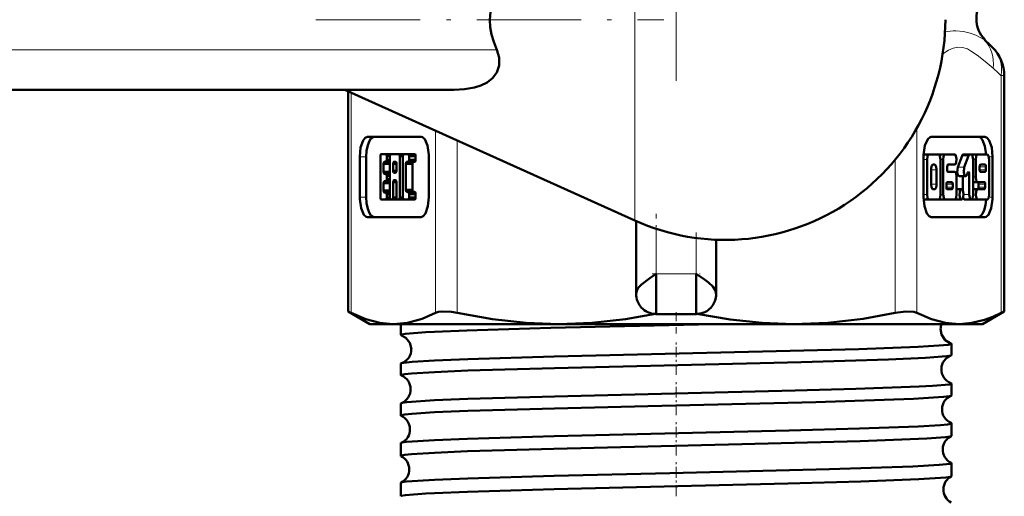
# Model space of a CAD drawing. Extents: x -1438 to 1837, y -1689 to 607.
# Tile 85 of 92: x 1753 to 1802, y -117 to -93. Entities that reach past the tile are written whole.
import ezdxf

# ---------------------------------------------------------------- set-up
doc = ezdxf.new("R2010")
doc.units = 0
doc.linetypes.add('DASHDOT', pattern=[18.5, 12, -3, 0.5, -3])

msp = doc.modelspace()

# ---------------------------------------------------------------- linework, layer by layer
at = {"color": 7, "linetype": 'DASHDOT', "lineweight": 18}
msp.add_line((1785.979, -67.521), (1785.979, -96.238), dxfattribs=at)
at = {"color": 7, "lineweight": 18}
for p, q in [((1783.907, -83.152), (1783.907, -93.18)), ((1783.907, -93.18), (1783.907, -103.208)), ((1801.38, -94.191), (1801.418, -94.191)), ((1777.011, -94.68), (1691.564, -94.68)), ((1802.222, -107.825), (1802.222, -95.975)), ((1802.374, -95.975), (1802.222, -95.975)), ((1769.735, -96.818), (1769.735, -107.825)), ((1773.951, -107.825), (1773.951, -98.719)), ((1798.006, -98.591), (1798.006, -107.825)), ((1775.034, -99.207), (1775.034, -107.825)), ((1770.492, -100.036), (1770.167, -100.036)), ((1796.923, -107.825), (1796.923, -100.168)), ((1798.517, -100.164), (1798.341, -100.164)), ((1799.323, -100.164), (1799.184, -100.164)), ((1800.59, -99.982), (1800.265, -99.982)), ((1800.946, -100.164), (1800.815, -100.164)), ((1801.6, -100.036), (1801.79, -100.036)), ((1798.988, -100.677), (1798.713, -100.677)), ((1800.373, -100.55), (1800.048, -100.55)), ((1801.456, -100.523), (1801.142, -100.523)), ((1801.456, -100.677), (1801.142, -100.677)), ((1800.619, -100.88), (1800.524, -100.88)), ((1800.946, -101.036), (1800.815, -101.036)), ((1798.988, -101.395), (1798.713, -101.395)), ((1799.794, -101.395), (1799.481, -101.395)), ((1799.794, -101.549), (1799.481, -101.549)), ((1801.417, -101.395), (1801.092, -101.395)), ((1801.417, -101.549), (1801.092, -101.549)), ((1770.492, -102.036), (1770.167, -102.036)), ((1798.517, -101.908), (1798.341, -101.908)), ((1799.323, -101.908), (1799.184, -101.908)), ((1800.619, -101.908), (1800.333, -101.908)), ((1801.6, -102.036), (1801.79, -102.036)), ((1784.979, -105.88), (1784.979, -103.625)), ((1786.979, -104.084), (1786.979, -105.88)), ((1786.979, -105.88), (1784.979, -105.88))]:
    msp.add_line(p, q, dxfattribs=at)
at = {"color": 7, "linetype": 'DASHDOT', "lineweight": 18, "ltscale": 0.434366}
msp.add_line((1767.981, -93.18), (1785.355, -93.18), dxfattribs=at)
at = {"color": 7, "lineweight": 50}
for p, q in [((1802.374, -107.747), (1802.374, -95.975)), ((1774.881, -96.68), (1695.227, -96.68)), ((1769.428, -96.68), (1783.907, -103.208)), ((1769.583, -107.747), (1769.583, -96.75)), ((1770.55, -99.036), (1773.234, -99.036)), ((1801.407, -99.036), (1798.723, -99.036)), ((1770.167, -102.036), (1770.167, -100.036)), ((1770.492, -100.036), (1770.492, -102.036)), ((1771.2, -102.065), (1771.2, -99.994)), ((1771.241, -99.893), (1771.475, -99.891)), ((1771.476, -100.272), (1771.403, -100.272)), ((1771.476, -99.891), (1771.714, -99.891)), ((1771.476, -100.272), (1771.676, -100.272)), ((1771.518, -99.992), (1771.676, -99.992)), ((1771.518, -99.992), (1771.518, -100.171)), ((1771.518, -100.171), (1771.676, -100.171)), ((1771.676, -102.065), (1771.676, -99.991)), ((1771.718, -99.89), (1772.043, -99.89)), ((1771.719, -99.89), (1772.121, -99.89)), ((1771.881, -100.272), (1771.958, -100.272)), ((1772.121, -99.89), (1772.446, -99.89)), ((1772.163, -99.991), (1772.321, -99.991)), ((1772.163, -99.991), (1772.163, -102.065)), ((1772.321, -102.065), (1772.321, -99.991)), ((1772.363, -99.89), (1772.688, -99.89)), ((1772.364, -99.89), (1772.592, -99.89)), ((1772.592, -100.282), (1772.519, -100.282)), ((1772.592, -99.89), (1772.917, -99.89)), ((1772.593, -100.282), (1772.917, -100.282)), ((1772.634, -99.991), (1772.958, -99.991)), ((1772.634, -99.991), (1772.634, -100.181)), ((1772.634, -100.181), (1772.958, -100.181)), ((1772.958, -100.181), (1772.958, -99.991)), ((1773.616, -100.036), (1773.616, -102.036)), ((1798.341, -100.036), (1798.341, -102.036)), ((1798.615, -99.907), (1798.344, -99.907)), ((1798.517, -100.164), (1798.517, -101.908)), ((1799.086, -99.907), (1798.615, -99.907)), ((1799.091, -99.908), (1799.096, -99.907)), ((1799.421, -99.907), (1799.096, -99.907)), ((1799.184, -101.908), (1799.184, -100.164)), ((1799.323, -100.164), (1799.323, -101.908)), ((1799.892, -99.907), (1799.421, -99.907)), ((1800.048, -100.55), (1800.265, -99.982)), ((1800.659, -99.907), (1800.335, -99.907)), ((1800.59, -99.982), (1800.373, -100.55)), ((1800.717, -99.907), (1800.659, -99.907)), ((1801.044, -99.907), (1800.719, -99.907)), ((1800.815, -101.908), (1800.815, -100.164)), ((1800.946, -100.164), (1800.946, -101.036)), ((1801.515, -99.907), (1801.044, -99.907)), ((1801.613, -101.908), (1801.613, -100.164)), ((1801.79, -102.036), (1801.79, -100.036)), ((1771.361, -100.373), (1771.685, -100.373)), ((1771.361, -100.373), (1771.361, -100.783)), ((1771.361, -100.783), (1771.685, -100.783)), ((1771.84, -100.373), (1772, -100.373)), ((1771.84, -100.723), (1771.84, -100.373)), ((1771.84, -100.723), (1772, -100.723)), ((1771.958, -100.824), (1771.881, -100.824)), ((1772, -100.373), (1772, -100.723)), ((1772.477, -100.383), (1772.802, -100.383)), ((1772.477, -100.383), (1772.477, -101.684)), ((1772.802, -101.684), (1772.802, -100.383)), ((1798.713, -100.677), (1798.713, -101.395)), ((1798.89, -100.42), (1798.811, -100.42)), ((1798.988, -101.395), (1798.988, -100.677)), ((1799.519, -100.677), (1799.519, -100.523)), ((1799.558, -100.42), (1799.892, -100.42)), ((1799.892, -100.779), (1799.558, -100.779)), ((1800.512, -100.913), (1800.552, -100.808)), ((1801.142, -100.523), (1801.142, -100.677)), ((1801.417, -100.42), (1801.181, -100.42)), ((1801.181, -100.779), (1801.417, -100.779)), ((1801.456, -100.677), (1801.456, -100.523)), ((1771.403, -100.884), (1771.476, -100.884)), ((1771.476, -101.251), (1771.403, -101.251)), ((1771.476, -100.884), (1771.676, -100.884)), ((1771.476, -101.251), (1771.676, -101.251)), ((1771.518, -100.985), (1771.676, -100.985)), ((1771.518, -100.985), (1771.518, -101.15)), ((1771.518, -101.15), (1771.676, -101.15)), ((1771.838, -101.292), (1772.001, -101.292)), ((1771.838, -101.292), (1771.838, -102.065)), ((1771.958, -101.191), (1771.881, -101.191)), ((1772.001, -102.065), (1772.001, -101.292)), ((1799.755, -101.292), (1799.52, -101.292)), ((1799.99, -101.908), (1799.99, -101.036)), ((1800.442, -100.988), (1800.117, -100.988)), ((1800.294, -101.702), (1800.294, -100.988)), ((1800.619, -100.88), (1800.619, -101.908)), ((1801.044, -101.292), (1800.815, -101.292)), ((1801.044, -101.292), (1801.378, -101.292)), ((1771.361, -101.352), (1771.685, -101.352)), ((1771.361, -101.352), (1771.361, -101.714)), ((1771.361, -101.714), (1771.685, -101.714)), ((1771.403, -101.815), (1771.476, -101.815)), ((1771.476, -101.815), (1771.676, -101.815)), ((1772.477, -101.684), (1772.802, -101.684)), ((1772.519, -101.785), (1772.592, -101.785)), ((1772.592, -101.785), (1772.917, -101.785)), ((1798.811, -101.651), (1798.89, -101.651)), ((1799.481, -101.395), (1799.481, -101.549)), ((1799.52, -101.651), (1799.755, -101.651)), ((1799.794, -101.549), (1799.794, -101.395)), ((1800.235, -101.651), (1799.99, -101.651)), ((1801.044, -101.651), (1800.815, -101.651)), ((1801.378, -101.651), (1801.044, -101.651)), ((1801.092, -101.549), (1801.092, -101.395)), ((1801.417, -101.395), (1801.417, -101.549)), ((1771.241, -102.166), (1771.476, -102.166)), ((1771.476, -102.166), (1771.242, -102.166)), ((1771.476, -102.166), (1771.801, -102.166)), ((1771.518, -101.916), (1771.676, -101.916)), ((1771.518, -101.916), (1771.518, -102.065)), ((1771.518, -102.065), (1771.676, -102.065)), ((1771.718, -102.166), (1771.796, -102.166)), ((1771.796, -102.166), (1771.719, -102.166)), ((1771.796, -102.166), (1772.121, -102.166)), ((1771.838, -102.065), (1772.001, -102.065)), ((1772.043, -102.166), (1772.121, -102.166)), ((1772.121, -102.166), (1772.044, -102.166)), ((1772.121, -102.166), (1772.446, -102.166)), ((1772.163, -102.065), (1772.321, -102.065)), ((1772.363, -102.166), (1772.592, -102.166)), ((1772.592, -102.166), (1772.364, -102.166)), ((1772.593, -102.166), (1772.917, -102.166)), ((1772.634, -101.886), (1772.958, -101.886)), ((1772.634, -101.886), (1772.634, -102.065)), ((1772.634, -102.065), (1772.958, -102.065)), ((1772.958, -102.065), (1772.958, -101.886)), ((1798.615, -102.164), (1798.344, -102.164)), ((1798.615, -102.164), (1799.086, -102.164)), ((1799.096, -102.164), (1799.091, -102.164)), ((1799.421, -102.164), (1799.096, -102.164)), ((1799.421, -102.164), (1799.892, -102.164)), ((1799.911, -102.164), (1799.902, -102.163)), ((1800.235, -102.164), (1799.911, -102.164)), ((1800.717, -102.164), (1800.392, -102.164)), ((1801.044, -102.164), (1800.719, -102.164)), ((1801.044, -102.164), (1801.515, -102.164)), ((1773.234, -103.036), (1770.55, -103.036)), ((1783.979, -106.88), (1783.979, -103.24)), ((1798.723, -103.036), (1801.407, -103.036)), ((1787.979, -106.88), (1787.979, -104.171)), ((1784.979, -105.88), (1784.979, -107.88)), ((1786.979, -105.88), (1786.979, -107.88)), ((1769.583, -107.747), (1769.735, -107.825)), ((1770.678, -108.38), (1769.583, -107.747)), ((1786.979, -107.88), (1784.979, -107.88)), ((1801.278, -108.38), (1802.374, -107.747)), ((1802.222, -107.825), (1802.374, -107.747)), ((1770.678, -108.38), (1771.843, -108.38)), ((1771.843, -108.38), (1780.123, -108.38)), ((1772.219, -108.926), (1772.219, -108.38)), ((1780.123, -108.38), (1791.833, -108.38)), ((1791.833, -108.38), (1800.114, -108.38)), ((1800.114, -108.38), (1801.278, -108.38)), ((1799.738, -109.931), (1799.738, -109.363)), ((1772.219, -110.937), (1772.219, -110.358)), ((1799.738, -111.944), (1799.738, -111.353)), ((1772.219, -112.951), (1772.219, -112.346)), ((1799.738, -113.959), (1799.738, -113.34)), ((1772.219, -114.967), (1772.219, -114.333)), ((1799.738, -115.976), (1799.738, -115.325)), ((1772.219, -116.985), (1772.219, -116.317))]:
    msp.add_line(p, q, dxfattribs=at)
at = {"color": 7, "linetype": 'DASHDOT', "lineweight": 18, "ltscale": 0.109205}
msp.add_line((1784.979, -107.244), (1784.979, -102.876), dxfattribs=at)
at = {"color": 7, "linetype": 'DASHDOT', "lineweight": 18, "ltscale": 0.083876}
msp.add_line((1786.979, -103.804), (1786.979, -107.159), dxfattribs=at)
at = {"color": 7, "linetype": 'DASHDOT', "lineweight": 18, "ltscale": 0.060001}
msp.add_line((1784.778, -105.88), (1787.178, -105.88), dxfattribs=at)
at = {"color": 7, "linetype": 'DASHDOT', "lineweight": 18, "ltscale": 0.026585}
msp.add_line((1785.979, -108.854), (1785.979, -107.791), dxfattribs=at)
at = {"color": 7, "linetype": 'DASHDOT', "lineweight": 18, "ltscale": 0.043184}
msp.add_line((1785.979, -110.921), (1785.979, -109.194), dxfattribs=at)
at = {"color": 7, "linetype": 'DASHDOT', "lineweight": 18, "ltscale": 0.043773}
msp.add_line((1785.979, -112.937), (1785.979, -111.186), dxfattribs=at)
at = {"color": 7, "linetype": 'DASHDOT', "lineweight": 18, "ltscale": 0.044538}
msp.add_line((1785.979, -114.955), (1785.979, -113.173), dxfattribs=at)
at = {"color": 7, "linetype": 'DASHDOT', "lineweight": 18, "ltscale": 0.045451}
msp.add_line((1785.979, -116.976), (1785.979, -115.158), dxfattribs=at)
at = {"color": 7, "lineweight": 50}
for points in [[(1777.574, -90.716), (1777.169, -91.361), (1776.889, -91.981), (1776.725, -92.584), (1776.671, -93.18)], [(1776.671, -93.18), (1776.691, -93.545), (1776.753, -93.912), (1776.859, -94.293), (1777.011, -94.68)], [(1777.011, -94.68), (1777.132, -95.073), (1777.134, -95.469), (1777.012, -95.825), (1776.801, -96.103), (1776.528, -96.314), (1776.224, -96.464), (1775.899, -96.568), (1775.398, -96.654), (1774.881, -96.68)], [(1770.167, -100.036), (1770.212, -99.57), (1770.334, -99.211), (1770.446, -99.073), (1770.55, -99.036)], [(1770.875, -99.036), (1770.797, -99.056), (1770.722, -99.119), (1770.652, -99.222), (1770.564, -99.45), (1770.511, -99.725), (1770.492, -100.036)], [(1773.234, -99.036), (1773.295, -99.049), (1773.412, -99.152), (1773.549, -99.47), (1773.614, -99.925), (1773.616, -100.036)], [(1798.723, -99.036), (1798.662, -99.049), (1798.545, -99.152), (1798.408, -99.47), (1798.343, -99.925), (1798.341, -100.036)], [(1801.082, -99.036), (1801.153, -99.053), (1801.222, -99.105), (1801.288, -99.192), (1801.405, -99.498), (1801.462, -99.908)], [(1801.79, -100.036), (1801.745, -99.57), (1801.623, -99.211), (1801.511, -99.073), (1801.407, -99.036)], [(1771.2, -99.994), (1771.208, -99.933), (1771.218, -99.911), (1771.228, -99.898), (1771.233, -99.895), (1771.241, -99.893)], [(1771.403, -100.272), (1771.394, -100.274), (1771.389, -100.278), (1771.379, -100.291), (1771.369, -100.313), (1771.361, -100.373)], [(1771.475, -99.891), (1771.483, -99.893), (1771.489, -99.896), (1771.498, -99.906), (1771.508, -99.927), (1771.518, -99.992)], [(1771.518, -100.171), (1771.51, -100.232), (1771.499, -100.255), (1771.49, -100.267), (1771.484, -100.27), (1771.476, -100.272)], [(1771.676, -99.991), (1771.685, -99.931), (1771.695, -99.908), (1771.705, -99.896), (1771.71, -99.892), (1771.719, -99.89)], [(1771.84, -100.373), (1771.848, -100.312), (1771.861, -100.285), (1771.869, -100.277), (1771.881, -100.272)], [(1771.958, -100.272), (1771.972, -100.278), (1771.982, -100.291), (1771.997, -100.341), (1772, -100.373)], [(1772.121, -99.89), (1772.129, -99.892), (1772.135, -99.896), (1772.145, -99.909), (1772.155, -99.931), (1772.163, -99.991)], [(1772.321, -99.991), (1772.33, -99.931), (1772.34, -99.908), (1772.35, -99.896), (1772.355, -99.892), (1772.364, -99.89)], [(1772.519, -100.282), (1772.511, -100.284), (1772.506, -100.287), (1772.497, -100.298), (1772.487, -100.319), (1772.477, -100.383)], [(1772.592, -99.89), (1772.6, -99.892), (1772.605, -99.895), (1772.614, -99.906), (1772.624, -99.927), (1772.634, -99.991)], [(1772.634, -100.181), (1772.625, -100.242), (1772.615, -100.265), (1772.606, -100.277), (1772.6, -100.28), (1772.592, -100.282)], [(1772.802, -100.383), (1772.81, -100.322), (1772.824, -100.295), (1772.831, -100.287), (1772.844, -100.282)], [(1772.958, -99.991), (1772.95, -99.93), (1772.937, -99.903), (1772.929, -99.895), (1772.917, -99.89)], [(1772.917, -100.282), (1772.925, -100.28), (1772.93, -100.276), (1772.941, -100.264), (1772.956, -100.214), (1772.958, -100.181)], [(1798.615, -99.907), (1798.595, -99.913), (1798.582, -99.922), (1798.558, -99.954), (1798.535, -100.014), (1798.517, -100.164)], [(1799.184, -100.164), (1799.159, -99.993), (1799.129, -99.933), (1799.1, -99.91), (1799.086, -99.907)], [(1799.421, -99.907), (1799.401, -99.913), (1799.388, -99.922), (1799.364, -99.954), (1799.341, -100.014), (1799.323, -100.164)], [(1799.892, -100.42), (1799.919, -100.411), (1799.938, -100.391), (1799.972, -100.311), (1799.99, -100.134), (1799.958, -99.974), (1799.928, -99.925), (1799.913, -99.913), (1799.892, -99.907)], [(1800.265, -99.982), (1800.29, -99.935), (1800.304, -99.92), (1800.324, -99.909), (1800.335, -99.907)], [(1800.659, -99.907), (1800.642, -99.912), (1800.63, -99.919), (1800.608, -99.945), (1800.59, -99.982)], [(1800.815, -100.164), (1800.79, -99.993), (1800.76, -99.933), (1800.731, -99.91), (1800.717, -99.907)], [(1801.044, -99.907), (1801.024, -99.913), (1801.011, -99.922), (1800.987, -99.954), (1800.964, -100.014), (1800.946, -100.164)], [(1801.613, -100.164), (1801.588, -99.993), (1801.558, -99.933), (1801.53, -99.91), (1801.515, -99.907)], [(1771.361, -100.783), (1771.369, -100.844), (1771.379, -100.867), (1771.389, -100.879), (1771.395, -100.882), (1771.403, -100.884)], [(1771.881, -100.824), (1771.868, -100.818), (1771.858, -100.806), (1771.842, -100.755), (1771.84, -100.723)], [(1772, -100.723), (1771.991, -100.784), (1771.978, -100.811), (1771.97, -100.819), (1771.958, -100.824)], [(1798.811, -100.42), (1798.791, -100.426), (1798.778, -100.436), (1798.754, -100.469), (1798.718, -100.597), (1798.713, -100.677)], [(1798.988, -100.677), (1798.969, -100.526), (1798.939, -100.455), (1798.92, -100.433), (1798.9, -100.422), (1798.89, -100.42)], [(1799.519, -100.523), (1799.529, -100.455), (1799.541, -100.43), (1799.552, -100.421), (1799.558, -100.42)], [(1799.558, -100.779), (1799.55, -100.777), (1799.545, -100.774), (1799.536, -100.761), (1799.526, -100.737), (1799.519, -100.677)], [(1799.99, -101.036), (1799.965, -100.865), (1799.935, -100.805), (1799.906, -100.782), (1799.892, -100.779)], [(1800.117, -100.988), (1800.102, -100.985), (1800.073, -100.961), (1800.054, -100.927), (1800.022, -100.792), (1800.048, -100.55)], [(1800.373, -100.55), (1800.347, -100.799), (1800.386, -100.943), (1800.419, -100.981), (1800.442, -100.988)], [(1800.58, -100.778), (1800.587, -100.78), (1800.593, -100.784), (1800.602, -100.797), (1800.611, -100.821), (1800.619, -100.88)], [(1801.181, -100.42), (1801.173, -100.423), (1801.168, -100.427), (1801.158, -100.44), (1801.144, -100.491), (1801.142, -100.523)], [(1801.142, -100.677), (1801.15, -100.737), (1801.162, -100.766), (1801.169, -100.774), (1801.177, -100.779), (1801.181, -100.779)], [(1801.456, -100.523), (1801.449, -100.463), (1801.437, -100.434), (1801.429, -100.425), (1801.421, -100.421), (1801.417, -100.42)], [(1801.417, -100.779), (1801.425, -100.777), (1801.43, -100.773), (1801.44, -100.76), (1801.454, -100.709), (1801.456, -100.677)], [(1771.403, -101.251), (1771.394, -101.253), (1771.389, -101.257), (1771.379, -101.27), (1771.369, -101.292), (1771.361, -101.352)], [(1771.476, -100.884), (1771.484, -100.886), (1771.49, -100.89), (1771.5, -100.903), (1771.51, -100.925), (1771.518, -100.985)], [(1771.518, -101.15), (1771.51, -101.211), (1771.499, -101.234), (1771.49, -101.246), (1771.484, -101.249), (1771.476, -101.251)], [(1771.881, -101.191), (1771.872, -101.193), (1771.867, -101.197), (1771.857, -101.21), (1771.847, -101.232), (1771.838, -101.292)], [(1772.001, -101.292), (1771.992, -101.232), (1771.982, -101.209), (1771.972, -101.197), (1771.967, -101.193), (1771.958, -101.191)], [(1799.52, -101.292), (1799.512, -101.295), (1799.507, -101.299), (1799.497, -101.312), (1799.483, -101.363), (1799.481, -101.395)], [(1799.794, -101.395), (1799.786, -101.335), (1799.774, -101.306), (1799.767, -101.297), (1799.759, -101.293), (1799.755, -101.292)], [(1800.442, -100.988), (1800.452, -100.987), (1800.471, -100.977), (1800.487, -100.959), (1800.512, -100.913)], [(1800.946, -101.036), (1800.971, -101.207), (1801.001, -101.267), (1801.03, -101.29), (1801.044, -101.292)], [(1801.092, -101.395), (1801.085, -101.335), (1801.073, -101.306), (1801.065, -101.297), (1801.057, -101.293), (1801.053, -101.292)], [(1801.378, -101.292), (1801.386, -101.294), (1801.391, -101.298), (1801.4, -101.311), (1801.41, -101.335), (1801.417, -101.395)], [(1771.361, -101.714), (1771.369, -101.775), (1771.379, -101.798), (1771.389, -101.81), (1771.395, -101.813), (1771.403, -101.815)], [(1771.476, -101.815), (1771.484, -101.817), (1771.49, -101.821), (1771.5, -101.834), (1771.51, -101.856), (1771.518, -101.916)], [(1772.477, -101.684), (1772.486, -101.745), (1772.496, -101.768), (1772.505, -101.78), (1772.511, -101.783), (1772.519, -101.785)], [(1772.592, -101.785), (1772.6, -101.787), (1772.605, -101.79), (1772.614, -101.801), (1772.624, -101.822), (1772.634, -101.886)], [(1772.844, -101.785), (1772.836, -101.783), (1772.83, -101.78), (1772.82, -101.767), (1772.804, -101.717), (1772.802, -101.684)], [(1772.958, -101.886), (1772.95, -101.825), (1772.937, -101.798), (1772.929, -101.79), (1772.917, -101.785)], [(1798.713, -101.395), (1798.732, -101.546), (1798.762, -101.617), (1798.781, -101.639), (1798.801, -101.65), (1798.811, -101.651)], [(1798.89, -101.651), (1798.91, -101.646), (1798.923, -101.636), (1798.948, -101.603), (1798.983, -101.474), (1798.988, -101.395)], [(1799.481, -101.549), (1799.489, -101.609), (1799.501, -101.638), (1799.508, -101.646), (1799.516, -101.651), (1799.52, -101.651)], [(1799.755, -101.651), (1799.763, -101.649), (1799.768, -101.645), (1799.778, -101.632), (1799.792, -101.581), (1799.794, -101.549)], [(1800.235, -101.651), (1800.209, -101.661), (1800.19, -101.681), (1800.155, -101.76), (1800.138, -101.938), (1800.169, -102.098), (1800.199, -102.147), (1800.215, -102.159), (1800.235, -102.164)], [(1800.235, -102.164), (1800.262, -102.155), (1800.282, -102.134), (1800.316, -102.054), (1800.333, -101.877), (1800.301, -101.717), (1800.271, -101.669), (1800.256, -101.657), (1800.235, -101.651)], [(1801.044, -101.651), (1801.017, -101.661), (1800.998, -101.681), (1800.964, -101.76), (1800.947, -101.938), (1800.978, -102.098), (1801.008, -102.147), (1801.023, -102.159), (1801.044, -102.164)], [(1801.053, -101.651), (1801.061, -101.649), (1801.066, -101.645), (1801.076, -101.632), (1801.09, -101.581), (1801.092, -101.549)], [(1801.417, -101.549), (1801.407, -101.617), (1801.395, -101.641), (1801.384, -101.65), (1801.378, -101.651)], [(1770.55, -103.036), (1770.488, -103.022), (1770.372, -102.92), (1770.234, -102.601), (1770.17, -102.147), (1770.167, -102.036)], [(1770.492, -102.036), (1770.51, -102.337), (1770.565, -102.623), (1770.653, -102.851), (1770.722, -102.953), (1770.798, -103.015), (1770.875, -103.036)], [(1771.242, -102.166), (1771.234, -102.164), (1771.229, -102.161), (1771.219, -102.15), (1771.209, -102.13), (1771.2, -102.065)], [(1771.518, -102.065), (1771.51, -102.126), (1771.499, -102.148), (1771.49, -102.16), (1771.484, -102.164), (1771.476, -102.166)], [(1771.719, -102.166), (1771.71, -102.164), (1771.704, -102.16), (1771.694, -102.148), (1771.685, -102.126), (1771.676, -102.065)], [(1771.838, -102.065), (1771.83, -102.126), (1771.82, -102.148), (1771.81, -102.16), (1771.804, -102.164), (1771.796, -102.166)], [(1772.044, -102.166), (1772.035, -102.164), (1772.029, -102.16), (1772.019, -102.148), (1772.01, -102.126), (1772.001, -102.065)], [(1772.163, -102.065), (1772.155, -102.126), (1772.145, -102.148), (1772.135, -102.16), (1772.129, -102.164), (1772.121, -102.166)], [(1772.364, -102.166), (1772.355, -102.164), (1772.349, -102.16), (1772.339, -102.148), (1772.33, -102.126), (1772.321, -102.065)], [(1772.634, -102.065), (1772.625, -102.126), (1772.615, -102.148), (1772.606, -102.16), (1772.6, -102.164), (1772.592, -102.166)], [(1772.917, -102.166), (1772.925, -102.164), (1772.93, -102.16), (1772.941, -102.148), (1772.956, -102.097), (1772.958, -102.065)], [(1773.616, -102.036), (1773.572, -102.501), (1773.45, -102.861), (1773.337, -102.998), (1773.234, -103.036)], [(1798.341, -102.036), (1798.385, -102.501), (1798.507, -102.861), (1798.62, -102.998), (1798.723, -103.036)], [(1798.517, -101.908), (1798.542, -102.079), (1798.572, -102.139), (1798.601, -102.162), (1798.615, -102.164)], [(1799.086, -102.164), (1799.106, -102.159), (1799.119, -102.15), (1799.143, -102.118), (1799.166, -102.057), (1799.184, -101.908)], [(1799.323, -101.908), (1799.348, -102.079), (1799.378, -102.139), (1799.406, -102.162), (1799.421, -102.164)], [(1799.892, -102.164), (1799.912, -102.159), (1799.925, -102.15), (1799.948, -102.118), (1799.972, -102.057), (1799.99, -101.908)], [(1800.392, -102.164), (1800.372, -102.159), (1800.359, -102.149), (1800.335, -102.115), (1800.314, -102.063)], [(1800.619, -101.908), (1800.644, -102.079), (1800.675, -102.139), (1800.703, -102.162), (1800.717, -102.164)], [(1800.717, -102.164), (1800.737, -102.159), (1800.75, -102.15), (1800.773, -102.118), (1800.797, -102.058), (1800.815, -101.908)], [(1801.462, -102.164), (1801.432, -102.437), (1801.372, -102.688), (1801.288, -102.878), (1801.182, -103.001), (1801.082, -103.036)], [(1801.407, -103.036), (1801.469, -103.022), (1801.585, -102.92), (1801.723, -102.601), (1801.787, -102.147), (1801.79, -102.036)], [(1801.515, -102.164), (1801.535, -102.159), (1801.548, -102.15), (1801.572, -102.118), (1801.595, -102.057), (1801.613, -101.908)], [(1783.979, -106.88), (1784.007, -106.728), (1784.086, -106.581), (1784.241, -106.407), (1784.656, -106.089), (1784.979, -105.88)], [(1786.979, -105.88), (1787.4, -106.156), (1787.59, -106.298), (1787.807, -106.502), (1787.931, -106.684), (1787.979, -106.88)], [(1769.735, -107.825), (1770.468, -108.139), (1771.164, -108.321), (1771.843, -108.38)], [(1771.843, -108.38), (1772.556, -108.315), (1773.289, -108.114), (1773.951, -107.825)], [(1773.951, -107.825), (1774.096, -107.775), (1774.28, -107.75), (1774.75, -107.775), (1775.034, -107.825)], [(1775.034, -107.825), (1776.802, -108.139), (1778.483, -108.32), (1780.123, -108.38)], [(1780.123, -108.38), (1781.761, -108.321), (1783.44, -108.14), (1784.948, -107.879)], [(1787.009, -107.879), (1788.679, -108.162), (1790.274, -108.326), (1791.833, -108.38)], [(1791.833, -108.38), (1793.555, -108.315), (1795.325, -108.114), (1796.923, -107.825)], [(1796.923, -107.825), (1797.458, -107.75), (1797.861, -107.775), (1798.006, -107.825)], [(1798.006, -107.825), (1798.739, -108.139), (1799.435, -108.321), (1800.114, -108.38)], [(1800.114, -108.38), (1800.747, -108.328), (1801.38, -108.176), (1801.802, -108.02), (1802.222, -107.825)], [(1773.903, -108.766), (1775.516, -108.699), (1779.709, -108.574), (1787.826, -108.38)], [(1799.194, -108.619), (1799.24, -108.902), (1799.426, -109.181), (1799.672, -109.331), (1799.693, -109.338)], [(1772.219, -108.926), (1772.219, -108.923), (1772.222, -108.919), (1772.227, -108.915), (1772.245, -108.906), (1772.453, -108.867), (1773.471, -108.788), (1773.903, -108.766)], [(1772.257, -108.949), (1772.472, -109.067), (1772.669, -109.312), (1772.746, -109.629)], [(1773.903, -110.2), (1775.562, -110.133), (1779.886, -110.006), (1791.667, -109.726), (1795.101, -109.631), (1798.066, -109.521), (1799.095, -109.461), (1799.571, -109.413), (1799.696, -109.388), (1799.725, -109.377), (1799.733, -109.372), (1799.737, -109.366), (1799.738, -109.363)], [(1799.738, -109.363), (1799.737, -109.361), (1799.733, -109.355), (1799.724, -109.349), (1799.693, -109.338)], [(1772.257, -110.335), (1772.368, -110.312), (1772.792, -110.267), (1773.903, -110.2)], [(1773.903, -110.777), (1775.564, -110.709), (1779.894, -110.581), (1792.232, -110.283), (1796.593, -110.152), (1798.433, -110.072), (1799.479, -109.993), (1799.706, -109.953)], [(1772.219, -110.937), (1772.219, -110.935), (1772.222, -110.931), (1772.226, -110.927), (1772.241, -110.919), (1772.417, -110.883), (1772.761, -110.847), (1773.903, -110.777)], [(1773.903, -112.188), (1775.564, -112.121), (1779.895, -111.995), (1791.93, -111.708), (1794.948, -111.625), (1798.117, -111.508), (1798.784, -111.471), (1799.628, -111.393), (1799.704, -111.375), (1799.726, -111.366), (1799.734, -111.36), (1799.737, -111.357), (1799.738, -111.353)], [(1773.903, -112.791), (1775.565, -112.723), (1779.897, -112.594), (1784.554, -112.481), (1792.958, -112.277), (1797.84, -112.114), (1799.34, -112.021), (1799.639, -111.983), (1799.714, -111.963)], [(1772.246, -112.327), (1772.306, -112.311), (1772.526, -112.279), (1773.903, -112.188)], [(1772.219, -112.951), (1772.219, -112.949), (1772.222, -112.945), (1772.226, -112.941), (1772.241, -112.933), (1772.417, -112.897), (1772.763, -112.861), (1773.903, -112.791)], [(1773.903, -114.175), (1775.558, -114.108), (1779.877, -113.982), (1791.627, -113.703), (1795.135, -113.606), (1798.076, -113.497), (1799.192, -113.429), (1799.531, -113.395), (1799.71, -113.36), (1799.733, -113.348), (1799.737, -113.342), (1799.738, -113.34)], [(1773.903, -114.807), (1775.556, -114.739), (1779.873, -114.61), (1789.261, -114.386), (1795.175, -114.228), (1798.498, -114.096), (1799.435, -114.026), (1799.663, -113.992), (1799.72, -113.975)], [(1772.239, -114.316), (1772.295, -114.299), (1772.51, -114.268), (1773.903, -114.175)], [(1772.219, -114.967), (1772.219, -114.965), (1772.222, -114.961), (1772.226, -114.957), (1772.241, -114.949), (1772.416, -114.913), (1772.76, -114.877), (1773.903, -114.807)], [(1773.903, -116.159), (1775.562, -116.092), (1779.889, -115.966), (1785.663, -115.828), (1793.643, -115.634), (1797.807, -115.494), (1799.126, -115.42), (1799.668, -115.357), (1799.716, -115.343), (1799.73, -115.336), (1799.735, -115.331), (1799.737, -115.329), (1799.738, -115.325)], [(1773.903, -116.824), (1775.558, -116.757), (1779.876, -116.628), (1791.55, -116.346), (1795.198, -116.245), (1798.109, -116.134), (1799.452, -116.041), (1799.673, -116.007), (1799.724, -115.99)], [(1772.234, -116.302), (1772.286, -116.286), (1772.495, -116.253), (1773.903, -116.159)], [(1772.219, -116.985), (1772.219, -116.983), (1772.222, -116.979), (1772.227, -116.974), (1772.245, -116.965), (1772.453, -116.926), (1773.472, -116.847), (1773.903, -116.824)]]:
    msp.add_lwpolyline(points, dxfattribs=at)
at = {"color": 7, "lineweight": 18}
for points in [[(1799.959, -93.737), (1800.341, -93.768), (1800.666, -93.846), (1800.947, -93.953), (1801.38, -94.191)], [(1801.817, -95.605), (1801.418, -95.268), (1801.018, -94.946), (1800.693, -94.727), (1800.528, -94.643), (1800.277, -94.563), (1800.049, -94.55), (1799.813, -94.599), (1799.58, -94.702), (1799.296, -94.883)]]:
    msp.add_lwpolyline(points, dxfattribs=at)
at = {"color": 7, "lineweight": 50}
for centre, radius, start, end in [((1802.479, -93.13), 1.5, 135, 225), ((1788.428, -93.18), 11, 245.7313, 360), ((1797.93, -98.398), 5.441, 44.8354, 50.6441), ((1800.374, -95.975), 2, 360, 45), ((1800.591, -100.814), 0.0386, 107.3113, 171.0962), ((1784.98, -106.879), 1.002, 179.7817, 200.7895), ((1784.979, -106.88), 1, 200.8305, 218.3532), ((1786.979, -106.88), 1, 321.5765, 339.3051), ((1786.977, -106.879), 1.002, 339.3331, 0.2189), ((1784.986, -106.873), 1.01, 218.4355, 238.2685), ((1784.979, -106.88), 1, 238.3557, 256.2072), ((1786.979, -106.88), 1, 284.2413, 301.5975), ((1786.971, -106.873), 1.01, 301.7344, 321.5542), ((1784.979, -106.873), 1.007, 256.2506, 269.8097), ((1786.977, -106.874), 1.006, 270.1919, 284.1753), ((1799.936, -108.642), 0.743, 159.3221, 178.2134), ((1772.26, -108.899), 0.0497, 212.9899, 266.6499), ((1772.016, -109.647), 0.729, 289.2688, 1.4683), ((1799.959, -110.637), 0.73, 110.3281, 178.5801), ((1799.702, -109.91), 0.0422, 274.9295, 329.9298), ((1772.26, -110.385), 0.0493, 93.3331, 146.7017), ((1799.96, -110.646), 0.731, 177.8517, 249.6683), ((1772.251, -110.921), 0.0364, 207.3485, 263.4271), ((1771.979, -111.638), 0.731, 0.7039, 68.5498), ((1771.979, -111.646), 0.732, 291.4346, 1.3578), ((1799.702, -111.373), 0.0417, 30.3285, 85.2101), ((1799.995, -112.638), 0.732, 112.6305, 178.5159), ((1799.709, -111.931), 0.0319, 278.2831, 335.12), ((1772.25, -112.363), 0.0356, 96.4952, 152.54), ((1799.996, -112.646), 0.733, 177.9135, 247.3864), ((1772.245, -112.941), 0.0283, 202.5325, 259.8668), ((1771.943, -113.639), 0.733, 0.7791, 66.0891), ((1771.942, -113.645), 0.734, 293.882, 1.2991), ((1799.71, -113.353), 0.0312, 24.9467, 81.7694), ((1800.032, -114.639), 0.734, 115.2193, 178.4369), ((1799.714, -113.95), 0.0253, 282.0505, 339.617), ((1772.244, -114.343), 0.0275, 100.1025, 157.4393), ((1800.033, -114.645), 0.735, 177.9935, 244.8014), ((1772.24, -114.96), 0.0228, 198.2364, 255.9713), ((1771.906, -115.639), 0.735, 0.8409, 63.4363), ((1799.715, -115.333), 0.0246, 20.4216, 77.9906), ((1771.906, -115.645), 0.735, 296.5402, 1.2418), ((1800.068, -116.64), 0.735, 117.9529, 178.3925), ((1799.718, -115.97), 0.0209, 286.0976, 343.4988), ((1772.24, -116.324), 0.0223, 103.9259, 161.4897), ((1800.069, -116.644), 0.736, 178.0437, 242.0634)]:
    msp.add_arc(centre, radius, start, end, dxfattribs=at)
at = {"color": 7, "lineweight": 18}
for centre, radius, start, end in [((1799.992, -97.211), 3.474, 90.5436, 99.614), ((1797.93, -98.398), 5.441, 44.8354, 50.6441), ((1798.029, -100.145), 5.913, 44.8385, 50.159)]:
    msp.add_arc(centre, radius, start, end, dxfattribs=at)
for centre, major_axis, ratio, start_param, end_param in [((1799.969, -95.605), (-1.277, -1.539), 0.880592, 2.201586, 3.037435), ((1800.374, -95.975), (-1.414, -1.414), 0.862856, 2.282707, 3.141593)]:
    msp.add_ellipse(centre, major_axis=major_axis, ratio=ratio, start_param=start_param, end_param=end_param, dxfattribs=at)

doc.saveas('drawing.dxf')
